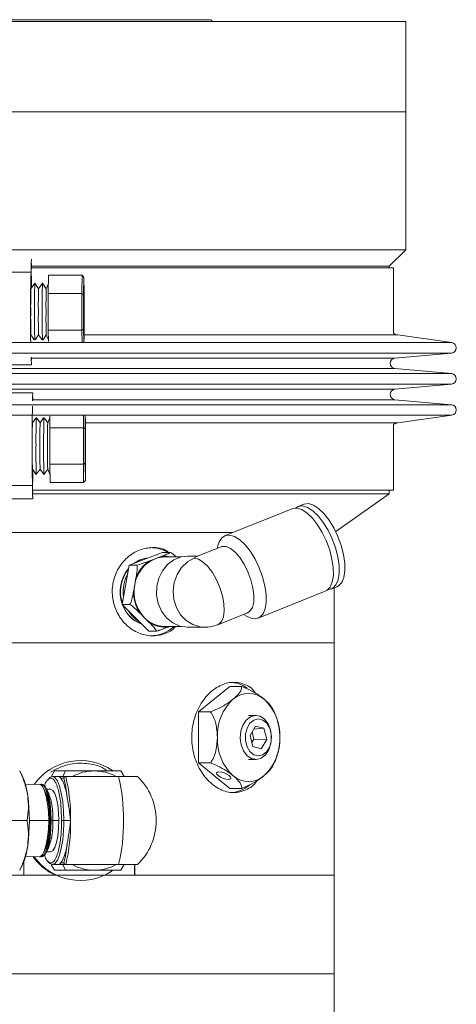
# Model space of a CAD drawing. Header units: inches. Extents: x -3.7 to 22.7, y -9.6 to 17.3.
# Tile 130 of 130: x 20.3 to 22.7, y 5.2 to 10.8. Entities that reach past the tile are written whole.
import ezdxf

# ---------------------------------------------------------------- set-up
doc = ezdxf.new("R2010")
doc.units = ezdxf.units.IN
doc.header["$MEASUREMENT"] = 0

msp = doc.modelspace()

# ---------------------------------------------------------------- linework, layer by layer
at = {"color": 7, "linetype": 'Continuous', "lineweight": 15}
for p, q in [((17.8597, 10.7893), (22.4532, 10.7893)), ((21.3392, 10.7993), (18.8802, 10.7993)), ((22.4532, 10.2773), (22.4532, 10.7893)), ((22.4532, 10.2773), (17.8597, 10.2773)), ((20.1097, 10.2773), (22.4532, 10.2773)), ((22.4532, 9.4958), (22.4532, 10.2773)), ((22.4532, 9.4958), (20.1097, 9.4958)), ((22.3597, 9.4023), (22.4532, 9.4958)), ((20.3325, 9.3936), (22.3847, 9.3936)), ((22.3597, 9.4023), (20.3326, 9.4023)), ((22.3597, 9.3936), (22.3597, 9.4023)), ((22.3847, 9.022), (22.3847, 9.3936)), ((20.3309, 9.3687), (19.8309, 9.3687)), ((20.3309, 9.3686), (20.3321, 9.3686)), ((20.3327, 9.3247), (20.3327, 9.2776)), ((20.4306, 9.3505), (20.4284, 9.247)), ((20.6205, 9.3505), (20.4306, 9.3505)), ((20.6184, 9.247), (20.6205, 9.3505)), ((20.6205, 9.3505), (20.6305, 9.3389)), ((20.6305, 9.3389), (20.6285, 9.2413)), ((20.6325, 9.2413), (20.6305, 9.3389)), ((20.3522, 9.3061), (20.3305, 9.2745)), ((20.3739, 9.2745), (20.3523, 9.3061)), ((20.3956, 9.3061), (20.3739, 9.2745)), ((20.4173, 9.2745), (20.3956, 9.3061)), ((20.4296, 9.3039), (20.4173, 9.2745)), ((20.6301, 9.2919), (20.6301, 9.1811)), ((20.6301, 9.2919), (20.631, 9.2919)), ((20.631, 9.1811), (20.631, 9.2919)), ((20.4284, 9.247), (20.4284, 9.0401)), ((20.6184, 9.247), (20.4284, 9.247)), ((20.6184, 9.0401), (20.6184, 9.247)), ((20.6184, 9.247), (20.6285, 9.2413)), ((20.6285, 9.2413), (20.6285, 9.0459)), ((20.6325, 9.0459), (20.6325, 9.2413)), ((20.6301, 9.1811), (20.6288, 9.1811)), ((20.6301, 9.1811), (20.631, 9.1811)), ((20.6323, 9.1811), (20.631, 9.1811)), ((20.6288, 9.1061), (20.6301, 9.1061)), ((20.6301, 9.1061), (20.6301, 8.9952)), ((20.6301, 9.1061), (20.631, 9.1061)), ((20.631, 8.9952), (20.631, 9.1061)), ((20.631, 9.1061), (20.6323, 9.1061)), ((20.6285, 9.0459), (20.6184, 9.0401)), ((20.6285, 9.0459), (20.63, 8.9735)), ((20.6314, 8.9893), (20.6325, 9.0459)), ((20.3305, 9.0127), (20.3491, 8.9856)), ((20.3558, 8.9863), (20.3739, 9.0126)), ((20.3739, 9.0127), (20.393, 8.9849)), ((20.3987, 8.9856), (20.4173, 9.0126)), ((20.4173, 9.0127), (20.4293, 8.984)), ((20.6184, 9.0401), (20.4284, 9.0401)), ((20.4284, 9.0401), (20.4298, 8.9753)), ((20.6198, 8.9716), (20.6184, 9.0401)), ((20.6301, 8.9952), (20.631, 8.9952)), ((22.7139, 8.9695), (22.4078, 9.0125)), ((22.3921, 8.8816), (22.7124, 8.9099)), ((19.833, 8.8436), (20.333, 8.8436)), ((22.7124, 8.7935), (22.3921, 8.8218)), ((22.3921, 8.7054), (22.7124, 8.7337)), ((20.3404, 8.6836), (19.8404, 8.6836)), ((22.7124, 8.6172), (22.3921, 8.6456)), ((20.3571, 8.5414), (20.3386, 8.5145)), ((20.382, 8.5145), (20.3638, 8.541)), ((20.401, 8.5421), (20.382, 8.5145)), ((20.4254, 8.5145), (20.4067, 8.5417)), ((20.4373, 8.543), (20.4254, 8.5145)), ((20.4381, 8.5519), (20.4371, 8.487)), ((20.6271, 8.487), (20.6281, 8.5556)), ((20.6383, 8.5536), (20.6372, 8.4813)), ((22.4078, 8.5146), (22.7139, 8.5576)), ((20.6271, 8.487), (20.4371, 8.487)), ((20.4371, 8.487), (20.4371, 8.2801)), ((20.6271, 8.2801), (20.6271, 8.487)), ((20.6271, 8.487), (20.6372, 8.4813)), ((20.6383, 8.5319), (20.6383, 8.4211)), ((20.6383, 8.5319), (20.6389, 8.5319)), ((20.6389, 8.4211), (20.6389, 8.5319)), ((20.6401, 8.4813), (20.6392, 8.5378)), ((22.3847, 8.1336), (22.3847, 8.5051)), ((20.6372, 8.4813), (20.6372, 8.2859)), ((20.6401, 8.2859), (20.6401, 8.4813)), ((20.6383, 8.4211), (20.6374, 8.4211)), ((20.6383, 8.4211), (20.6389, 8.4211)), ((20.6399, 8.4211), (20.6389, 8.4211)), ((20.6374, 8.3461), (20.6383, 8.3461)), ((20.6383, 8.3461), (20.6383, 8.2352)), ((20.6383, 8.3461), (20.6389, 8.3461)), ((20.6389, 8.2352), (20.6389, 8.3461)), ((20.6389, 8.3461), (20.6399, 8.3461)), ((20.6271, 8.2801), (20.4371, 8.2801)), ((20.4371, 8.2801), (20.4386, 8.1767)), ((20.6372, 8.2859), (20.6271, 8.2801)), ((20.6286, 8.1767), (20.6271, 8.2801)), ((20.6372, 8.2859), (20.6386, 8.1882)), ((20.6386, 8.1882), (20.6401, 8.2859)), ((20.3386, 8.2527), (20.3603, 8.2211)), ((20.3402, 8.2504), (20.3402, 8.2025)), ((20.3603, 8.2211), (20.382, 8.2527)), ((20.382, 8.2527), (20.4037, 8.2211)), ((20.4037, 8.2211), (20.4254, 8.2526)), ((20.4254, 8.2527), (20.438, 8.2227)), ((20.6383, 8.2352), (20.6389, 8.2352)), ((19.8389, 8.1585), (20.3388, 8.1585)), ((20.3398, 8.1586), (20.3389, 8.1586)), ((20.6286, 8.1767), (20.4386, 8.1767)), ((20.6386, 8.1882), (20.6286, 8.1767)), ((22.3597, 8.1111), (20.3403, 8.1111)), ((20.3408, 8.1336), (22.3847, 8.1336)), ((22.0566, 7.8988), (22.3597, 8.1111)), ((22.3597, 8.1111), (22.3597, 8.1336)), ((19.8404, 8.0836), (20.3404, 8.0836)), ((21.8761, 8.0535), (21.8434, 8.0404)), ((21.8106, 8.0273), (21.4304, 7.8752)), ((18.8211, 7.8923), (21.473, 7.8923)), ((21.473, 7.8923), (20.1097, 7.8923)), ((21.3915, 7.8243), (21.3853, 7.8029)), ((20.8862, 7.7076), (21.0764, 7.7801)), ((21.1211, 7.7801), (21.0764, 7.7801)), ((21.2752, 7.7589), (21.2194, 7.7589)), ((21.4071, 7.8116), (21.2684, 7.7561)), ((20.8466, 7.4847), (20.8862, 7.7076)), ((20.9309, 7.7076), (20.8862, 7.7076)), ((20.9988, 7.7308), (21.0331, 7.7438)), ((21.0331, 7.7438), (21.0673, 7.7569)), ((21.1811, 7.7541), (21.0885, 7.7541)), ((20.911, 7.556), (20.9182, 7.5961)), ((20.9182, 7.5961), (20.9253, 7.6363)), ((21.6176, 7.4073), (21.9978, 7.5594)), ((22.0306, 7.5725), (22.0633, 7.5857)), ((22.0472, 7.2673), (22.0472, 7.5792)), ((20.8912, 7.4847), (20.8466, 7.4847)), ((20.9972, 7.3345), (20.8466, 7.4847)), ((20.9736, 7.4096), (20.9465, 7.4366)), ((21.3889, 7.3701), (21.5569, 7.4373)), ((21.535, 7.4286), (21.5542, 7.4174)), ((21.0007, 7.3825), (20.9736, 7.4096)), ((21.0418, 7.3345), (20.9972, 7.3345)), ((21.0885, 7.3604), (21.1811, 7.3604)), ((21.117, 7.3604), (21.1098, 7.3577)), ((21.2194, 7.3557), (21.314, 7.3557)), ((18.1722, 7.2673), (22.0472, 7.2673)), ((22.0472, 5.9503), (22.0472, 7.2673)), ((21.4571, 7.02), (21.2803, 6.8756)), ((21.4571, 7.02), (21.5243, 7.02)), ((21.2803, 6.8756), (21.2803, 6.5869)), ((21.2803, 6.8756), (21.3475, 6.8756)), ((21.6045, 6.8563), (21.5632, 6.8563)), ((21.6022, 6.7954), (21.5712, 6.7432)), ((21.5932, 6.721), (21.5826, 6.7624)), ((21.5916, 6.7774), (21.6497, 6.7834)), ((21.6497, 6.7834), (21.6022, 6.7954)), ((21.6661, 6.7193), (21.6497, 6.7834)), ((21.5712, 6.7432), (21.5876, 6.6791)), ((21.5818, 6.7018), (21.5932, 6.721)), ((21.5932, 6.721), (21.6661, 6.7193)), ((21.6351, 6.6671), (21.6661, 6.7193)), ((21.5876, 6.6791), (21.6351, 6.6671)), ((21.2803, 6.5869), (21.3475, 6.5869)), ((21.2803, 6.5869), (21.4571, 6.4426)), ((21.5632, 6.6063), (21.6045, 6.6063)), ((20.2826, 6.5094), (20.2668, 6.5415)), ((20.4462, 6.5126), (20.4642, 6.5415)), ((20.4642, 6.5415), (20.5258, 6.5415)), ((20.5105, 6.5103), (20.5258, 6.5415)), ((20.8395, 6.5415), (20.859, 6.5103)), ((20.4903, 6.5103), (20.4517, 6.5103)), ((20.4988, 6.5003), (20.4903, 6.5103)), ((20.5277, 6.5103), (20.4903, 6.5103)), ((20.4988, 6.5003), (20.517, 6.5003)), ((20.5277, 6.5103), (20.8271, 6.5103)), ((20.3771, 6.466), (20.2992, 6.4635)), ((20.3915, 6.4665), (20.3855, 6.4663)), ((20.4089, 6.4291), (20.4023, 6.4425)), ((20.4295, 6.4172), (20.4168, 6.4429)), ((20.442, 6.4374), (20.4195, 6.4374)), ((21.4571, 6.4426), (21.5243, 6.4426)), ((20.5041, 6.2603), (20.5008, 6.3285)), ((19.9708, 6.2603), (20.3086, 6.2603)), ((20.4353, 6.2603), (20.4308, 6.2603)), ((20.4393, 6.2603), (20.4454, 6.2603)), ((20.4454, 6.2603), (20.4541, 6.2603)), ((20.4541, 6.2603), (20.4879, 6.2603)), ((20.5041, 6.2603), (20.5164, 6.2603)), ((20.5164, 6.2603), (20.555, 6.2603)), ((20.4023, 6.078), (20.4089, 6.0914)), ((20.4168, 6.0776), (20.4295, 6.1034)), ((20.4195, 6.0832), (20.442, 6.0832)), ((20.2901, 5.9503), (20.2901, 6.0287)), ((20.2992, 6.057), (20.3771, 6.0545)), ((20.3855, 6.0543), (20.3915, 6.0541)), ((20.2668, 5.979), (20.2826, 6.0112)), ((20.4642, 5.979), (20.4457, 6.0086)), ((20.4517, 6.0103), (20.4903, 6.0103)), ((20.4642, 5.979), (20.5258, 5.979)), ((20.4903, 6.0103), (20.4988, 6.0203)), ((20.4903, 6.0103), (20.5277, 6.0103)), ((20.4988, 6.0203), (20.517, 6.0203)), ((20.5258, 5.979), (20.5105, 6.0103)), ((20.5277, 6.0103), (20.8271, 6.0103)), ((20.859, 6.0103), (20.8395, 5.979)), ((20.9173, 5.9503), (20.9173, 6.0103)), ((20.918, 6.0103), (20.918, 5.9503)), ((18.1722, 5.9503), (20.2901, 5.9503)), ((18.1722, 5.9503), (22.0472, 5.9503)), ((20.918, 5.9503), (22.0472, 5.9503)), ((22.0472, 5.3923), (22.0472, 5.9503)), ((18.1722, 5.3923), (22.0472, 5.3923)), ((22.0472, 3.4503), (22.0472, 5.3923))]:
    msp.add_line(p, q, dxfattribs=at)
at = {"color": 8, "linetype": 'Continuous', "lineweight": 15}
for p, q in [((22.4078, 9.0125), (20.6301, 9.0125)), ((22.7139, 8.9695), (17.5055, 8.9695)), ((22.7124, 8.9099), (17.5071, 8.9099)), ((22.3921, 8.8816), (20.3326, 8.8816)), ((22.3921, 8.8218), (17.8274, 8.8218)), ((22.7124, 8.7935), (17.5071, 8.7935)), ((22.7124, 8.7337), (17.5071, 8.7337)), ((22.3921, 8.7054), (17.8274, 8.7054)), ((22.7124, 8.6172), (17.5071, 8.6172)), ((22.3921, 8.6456), (20.3401, 8.6456)), ((22.7139, 8.5576), (17.5055, 8.5576)), ((22.4078, 8.5146), (20.6396, 8.5146)), ((20.4308, 6.2603), (20.3216, 6.2603)), ((20.5161, 6.2371), (20.5164, 6.2603))]:
    msp.add_line(p, q, dxfattribs=at)
at = {"color": 7, "linetype": 'Continuous', "lineweight": 15, "flags": 128}
for points in [[(20.3332, 9.4157), (20.3331, 9.4175), (20.3329, 9.4176), (20.3327, 9.4097), (20.3325, 9.3951), (20.3324, 9.3761), (20.3324, 9.3559), (20.3325, 9.3377), (20.3327, 9.3247)], [(20.631, 9.2919), (20.6309, 9.294), (20.6308, 9.2954), (20.6307, 9.2963), (20.6305, 9.2966), (20.6304, 9.2963), (20.6303, 9.2954), (20.6302, 9.294), (20.6301, 9.2919)], [(20.6301, 8.9952), (20.6302, 8.9932), (20.6303, 8.9917), (20.6304, 8.9909), (20.6305, 8.9906), (20.6307, 8.9909), (20.6308, 8.9917), (20.6309, 8.9932), (20.631, 8.9952)], [(20.3326, 8.8846), (20.3327, 8.8774), (20.3329, 8.8695), (20.3331, 8.8697), (20.3332, 8.8717)], [(20.3398, 8.6398), (20.34, 8.6648), (20.3402, 8.6802), (20.3405, 8.683), (20.3406, 8.6793)], [(20.3405, 8.6554), (20.3405, 8.6575), (20.3403, 8.6576), (20.3402, 8.6497), (20.3401, 8.6426)], [(20.6389, 8.5319), (20.6389, 8.534), (20.6388, 8.5354), (20.6387, 8.5363), (20.6386, 8.5366), (20.6385, 8.5363), (20.6385, 8.5354), (20.6384, 8.534), (20.6383, 8.5319)], [(20.6383, 8.2352), (20.6384, 8.2332), (20.6385, 8.2317), (20.6385, 8.2309), (20.6386, 8.2306), (20.6387, 8.2309), (20.6388, 8.2317), (20.6389, 8.2332), (20.6389, 8.2352)], [(20.3408, 8.0998), (20.3407, 8.0945), (20.3405, 8.0841), (20.3402, 8.0869), (20.34, 8.1024), (20.3398, 8.1278), (20.3398, 8.1586)], [(20.3402, 8.2025), (20.3401, 8.1894), (20.34, 8.1713), (20.34, 8.1511), (20.34, 8.1321), (20.3402, 8.1174), (20.3403, 8.1095), (20.3405, 8.1097), (20.3406, 8.1179), (20.3407, 8.1187)], [(22.0553, 7.8065), (22.0366, 7.8576), (22.0132, 7.9062), (21.9863, 7.9503), (21.9571, 7.9876), (21.9269, 8.0164), (21.8972, 8.0354), (21.8694, 8.0437), (21.8447, 8.0409), (21.8282, 8.0309)], [(22.088, 7.8196), (22.0693, 7.8707), (22.046, 7.9194), (22.0191, 7.9634), (21.9898, 8.0007), (21.9597, 8.0295), (21.93, 8.0485), (21.9022, 8.0568), (21.8775, 8.0541), (21.8761, 8.0535)], [(22.0225, 7.7934), (22.0038, 7.8445), (21.9804, 7.8931), (21.9535, 7.9372), (21.9243, 7.9745), (21.8941, 8.0033), (21.8644, 8.0223), (21.8366, 8.0306), (21.8119, 8.0278), (21.8106, 8.0273)], [(21.6423, 7.6413), (21.6236, 7.6923), (21.6002, 7.741), (21.5733, 7.785), (21.5441, 7.8223), (21.5139, 7.8512), (21.4842, 7.8702), (21.4564, 7.8785), (21.4317, 7.8757), (21.4114, 7.862), (21.3963, 7.8379), (21.3915, 7.8243)], [(21.5766, 7.6245), (21.5597, 7.67), (21.5383, 7.7128), (21.5135, 7.7505), (21.487, 7.7809), (21.4601, 7.8022), (21.4346, 7.8132), (21.4118, 7.8132), (21.4071, 7.8116)], [(22.0633, 7.5857), (22.0728, 7.5907), (22.0906, 7.6097), (22.1028, 7.6385), (22.1088, 7.6758), (22.1082, 7.7198), (22.1012, 7.7685), (22.088, 7.8196)], [(21.2194, 7.7589), (21.1808, 7.7541), (21.1403, 7.7379), (21.1045, 7.7112), (21.0753, 7.6756), (21.0545, 7.6331), (21.0433, 7.5862), (21.0423, 7.5376), (21.0516, 7.4901), (21.0706, 7.4466), (21.0984, 7.4095), (21.1331, 7.381), (21.1729, 7.3627), (21.2153, 7.3558), (21.2194, 7.3557)], [(21.9978, 7.5594), (22.0072, 7.5645), (22.0251, 7.5835), (22.0372, 7.6123), (22.0432, 7.6496), (22.0427, 7.6936), (22.0356, 7.7423), (22.0225, 7.7934)], [(22.013, 7.5689), (22.0174, 7.5693), (22.04, 7.5776), (22.0578, 7.5966), (22.07, 7.6254), (22.076, 7.6627), (22.0754, 7.7067), (22.0684, 7.7554), (22.0553, 7.8065)], [(21.5542, 7.4174), (21.578, 7.4068), (21.6044, 7.404), (21.627, 7.4123), (21.6448, 7.4314), (21.657, 7.4602), (21.663, 7.4975), (21.6624, 7.5415), (21.6554, 7.5902), (21.6423, 7.6413)], [(21.5569, 7.4373), (21.571, 7.4468), (21.5846, 7.4681), (21.5922, 7.4984), (21.5934, 7.5362), (21.5881, 7.579), (21.5766, 7.6245)], [(21.6346, 6.6137), (21.6075, 6.6063), (21.58, 6.6112), (21.555, 6.6278), (21.5348, 6.6545), (21.5214, 6.6888), (21.5162, 6.7272), (21.5196, 6.766), (21.5314, 6.8014), (21.5503, 6.8299), (21.5745, 6.8488), (21.6016, 6.8562), (21.6291, 6.8514), (21.6541, 6.8348), (21.6743, 6.808), (21.6877, 6.7738), (21.6929, 6.7354), (21.6895, 6.6966), (21.6777, 6.6612), (21.6588, 6.6326), (21.6346, 6.6137)], [(21.6439, 6.6325), (21.6663, 6.6507), (21.6829, 6.6786), (21.6918, 6.7128), (21.6918, 6.7493), (21.6831, 6.7836), (21.6665, 6.8116), (21.6442, 6.8299), (21.6188, 6.8363), (21.5934, 6.83), (21.5711, 6.8118), (21.5545, 6.784), (21.5456, 6.7497), (21.5455, 6.7133), (21.5543, 6.679), (21.5708, 6.651), (21.5932, 6.6327), (21.6185, 6.6263), (21.6439, 6.6325)], [(21.4482, 6.4932), (21.4578, 6.4948), (21.462, 6.4995), (21.46, 6.5065), (21.4523, 6.5147), (21.4399, 6.5229), (21.4247, 6.5299), (21.4092, 6.5346), (21.3955, 6.5362), (21.3859, 6.5346), (21.3817, 6.5299), (21.3837, 6.5229), (21.3914, 6.5147), (21.4038, 6.5065), (21.419, 6.4995), (21.4345, 6.4948), (21.4482, 6.4932)], [(20.5164, 6.2603), (20.5148, 6.3159), (20.51, 6.3688), (20.5023, 6.4162), (20.492, 6.4557), (20.4798, 6.4855), (20.4661, 6.504), (20.4517, 6.5103), (20.4373, 6.504), (20.4254, 6.4887)], [(20.4308, 6.2603), (20.4292, 6.3095), (20.4247, 6.3559), (20.4174, 6.3967), (20.4078, 6.4296), (20.3964, 6.4527), (20.384, 6.4645), (20.3771, 6.466)], [(20.3813, 6.4655), (20.3924, 6.4648), (20.4049, 6.4529), (20.4163, 6.4298), (20.4259, 6.3969), (20.4332, 6.356), (20.4378, 6.3096), (20.4393, 6.2603)], [(20.4454, 6.2603), (20.4438, 6.3096), (20.4393, 6.3561), (20.4319, 6.397), (20.4223, 6.43), (20.4109, 6.4531), (20.3984, 6.465), (20.3915, 6.4665)], [(20.4879, 6.2603), (20.4863, 6.3061), (20.4817, 6.3488), (20.4744, 6.3855), (20.465, 6.4137), (20.4539, 6.4314), (20.442, 6.4374)], [(20.3771, 6.0545), (20.384, 6.056), (20.3964, 6.0679), (20.4078, 6.0909), (20.4174, 6.1238), (20.4247, 6.1647), (20.4292, 6.211), (20.4308, 6.2603)], [(20.4393, 6.2603), (20.4378, 6.211), (20.4332, 6.1645), (20.4259, 6.1237), (20.4163, 6.0907), (20.4049, 6.0676), (20.3924, 6.0558), (20.3813, 6.055)], [(20.3915, 6.0541), (20.3984, 6.0556), (20.4109, 6.0675), (20.4223, 6.0906), (20.4319, 6.1235), (20.4393, 6.1644), (20.4438, 6.2109), (20.4454, 6.2603)], [(20.442, 6.0832), (20.4539, 6.0892), (20.465, 6.1069), (20.4744, 6.135), (20.4817, 6.1717), (20.4863, 6.2144), (20.4879, 6.2603)], [(20.4263, 6.0304), (20.4373, 6.0166), (20.4517, 6.0103), (20.4661, 6.0166), (20.4798, 6.035), (20.492, 6.0648), (20.5023, 6.1044), (20.51, 6.1518), (20.5148, 6.2047), (20.5161, 6.2371)]]:
    msp.add_lwpolyline(points, dxfattribs=at)
at = {"color": 8, "linetype": 'Continuous', "lineweight": 15, "flags": 128}
for points in [[(21.2548, 7.7473), (21.2163, 7.7258), (21.1836, 7.6944), (21.1584, 7.655), (21.1422, 7.61), (21.1361, 7.5619), (21.1403, 7.5135), (21.1546, 7.4677), (21.1781, 7.4271), (21.2096, 7.3941), (21.2471, 7.3705), (21.2885, 7.3578), (21.314, 7.3557)], [(21.3889, 7.3701), (21.3942, 7.3727), (21.4105, 7.389), (21.4212, 7.415), (21.4256, 7.4493), (21.4235, 7.4899), (21.4151, 7.5344), (21.4008, 7.5802), (21.3815, 7.6247), (21.3582, 7.6653), (21.3324, 7.6995), (21.3055, 7.7256), (21.2791, 7.7418), (21.2548, 7.7473)]]:
    msp.add_lwpolyline(points, dxfattribs=at)
at = {"color": 7, "linetype": 'Continuous', "lineweight": 15}
for centre, radius, start, end in [((21.3392, 10.7728), 0.0265, 38.5093, 90), ((22.1689, 9.3869), 1.8368, 178.256, 180.5723), ((28.4274, 9.1334), 8.0999, 178.33597, 181.15782), ((22.7929, 9.1805), 2.4642, 177.8142, 180.8584), ((23.5534, 9.1864), 3.2033, 177.8598, 180.7664), ((22.8363, 9.1805), 2.4642, 177.8142, 180.8584), ((23.5968, 9.1864), 3.2033, 177.8598, 180.7664), ((22.9271, 9.1802), 2.5116, 177.8505, 180.8365), ((33.3807, 9.1436), 12.7519, 179.83151, 180.16849), ((7.8804, 9.1436), 12.7519, 359.83151, 0.16849), ((22.7929, 9.1067), 2.4642, 179.1416, 182.1858), ((24.4647, 9.1052), 4.1145, 179.465, 181.7051), ((22.8363, 9.1067), 2.4642, 179.1416, 182.1858), ((24.4144, 9.1047), 4.0209, 179.446, 181.7433), ((22.9271, 9.1069), 2.5116, 179.1635, 182.1495), ((22.4147, 9.062), 0.05, 233.1301, 262.0009), ((22.7097, 8.9398), 0.03, 275.0575, 82.0009), ((20.9917, 8.8776), 0.6596, 179.1488, 182.9541), ((22.3947, 8.8517), 0.03, 95.0575, 264.9425), ((22.7097, 8.7636), 0.03, 275.0575, 84.9425), ((22.3947, 8.6755), 0.03, 95.0575, 264.9425), ((29.9201, 8.3848), 9.5838, 178.66159, 181.35268), ((22.7097, 8.5874), 0.03, 277.9991, 84.9425), ((26.0482, 8.422), 5.6894, 178.767, 180.3869), ((25.9621, 8.4225), 5.5599, 178.7394, 180.4007), ((23.7158, 8.4206), 3.3785, 178.4076, 180.628), ((23.7592, 8.4206), 3.3785, 178.4076, 180.628), ((23.8498, 8.4204), 3.4257, 178.4269, 180.6163), ((22.4147, 8.4651), 0.05, 97.9991, 126.8699), ((23.7158, 8.3466), 3.3785, 179.372, 181.5924), ((24.8242, 8.3409), 4.4655, 179.4518, 181.5368), ((23.7592, 8.3466), 3.3785, 179.372, 181.5924), ((24.8676, 8.3409), 4.4655, 179.4518, 181.5368), ((23.8498, 8.3467), 3.4257, 179.3837, 181.5731), ((38.2733, 8.3836), 17.6359, 179.87817, 180.12183), ((3.004, 8.3836), 17.6359, 359.87817, 0.12183), ((21.0048, 7.6079), 0.1994, 59.7375, 89.8831), ((21.0069, 7.5917), 0.1571, 95.0999, 125.4738), ((21.009, 7.5915), 0.1574, 96.1201, 125.6356), ((21.009, 7.5915), 0.1574, 96.0993, 125.6564), ((21.1068, 7.5679), 0.1907, 112.7339, 171.4938), ((21.1088, 7.5694), 0.1953, 124.2571, 159.9707), ((21.0887, 7.5989), 0.1553, 90.0453, 110.9824), ((21.0462, 7.557), 0.2103, 140.9102, 198.9219), ((21.0485, 7.5571), 0.2105, 142.0704, 197.7616), ((21.0485, 7.5571), 0.2105, 142.0635, 197.7685), ((21.0643, 7.5576), 0.2115, 152.3403, 187.4918), ((21.1268, 7.5567), 0.2124, 169.2874, 223.8326), ((21.1299, 7.5561), 0.2189, 180.0274, 213.0926), ((21.0172, 7.5405), 0.1773, 200.1881, 249.7686), ((21.0192, 7.5404), 0.1772, 200.6127, 249.4981), ((21.0192, 7.5404), 0.1772, 200.6231, 249.4878), ((21.0355, 7.54), 0.178, 210.9213, 239.1939), ((21.0901, 7.523), 0.1626, 224.2328, 269.4423), ((21.0887, 7.5168), 0.1605, 236.7588, 277.5408), ((21.314, 7.5573), 0.2016, 270, 291.8044), ((21.0039, 7.5115), 0.2043, 270.3839, 312.2875), ((21.4543, 6.8708), 0.173, 54.171, 89.0582), ((21.5632, 6.8465), 0.1344, 48.8939, 131.1061), ((21.6669, 6.7431), 0.2807, 133.1769, 182.4077), ((21.4595, 6.7431), 0.2807, 357.5923, 46.8231), ((21.6669, 6.7195), 0.2807, 177.5923, 226.8231), ((21.4595, 6.7195), 0.2807, 313.1769, 2.4077), ((20.6106, 6.2784), 0.3216, 55.573, 144.4987), ((20.6894, 6.2772), 0.2644, 90.0494, 118.1408), ((20.6889, 6.2772), 0.2644, 61.8592, 89.9506), ((19.949, 6.3613), 0.365, 6.2354, 23.9462), ((19.5336, 6.2751), 1.0215, 359.1711, 13.313), ((19.731, 6.2603), 1.1243, 347.152, 12.848), ((20.6912, 6.2603), 0.3486, 313.889, 46.1054), ((21.5632, 6.6161), 0.1344, 228.8939, 311.1061), ((20.0452, 6.2857), 0.3909, 356.2738, 21.525), ((21.4536, 6.5947), 0.176, 271.1323, 310.5434), ((19.3144, 6.2603), 1.0073, 351.9753, 8.0247), ((20.0916, 6.2839), 0.3632, 356.2738, 21.525), ((20.0214, 6.2386), 0.4145, 339.2037, 2.9974), ((20.0694, 6.2401), 0.3851, 339.2037, 2.9974), ((19.5336, 6.2455), 1.0215, 346.687, 0.8289), ((19.9338, 6.1634), 0.3806, 336.4198, 353.3986), ((20.6087, 6.2495), 0.3304, 215.909, 244.8913), ((20.6106, 6.2424), 0.3218, 215.531, 303.863), ((20.6894, 6.2434), 0.2644, 241.8592, 269.9506), ((20.6889, 6.2434), 0.2644, 270.0494, 298.1408)]:
    msp.add_arc(centre, radius, start, end, dxfattribs=at)
at = {"color": 8, "linetype": 'Continuous', "lineweight": 15}
msp.add_arc((21.0885, 7.601), 0.1573, 76.7261, 97.7609, dxfattribs=at)
at = {"color": 7, "linetype": 'Continuous', "lineweight": 15}
msp.add_ellipse((21.314, 7.5573), major_axis=(-0.0387, 0.2009), ratio=0.427409, start_param=0.082138, end_param=0.257414, dxfattribs=at)
for points, knots in [([(21.1487, 7.3604), (21.1442, 7.3554), (21.1227, 7.3309), (21.0687, 7.31), (20.9947, 7.3038), (20.9208, 7.3277), (20.857, 7.3766), (20.8105, 7.4461), (20.788, 7.5283), (20.7924, 7.6134), (20.8229, 7.6921), (20.8754, 7.7557), (20.9438, 7.7978), (21.0184, 7.811), (21.0775, 7.804), (21.1048, 7.7849), (21.1117, 7.7801)], [0, 0, 0, 0, 0.020691, 0.10053, 0.17992, 0.258842, 0.337996, 0.417723, 0.497482, 0.576667, 0.655572, 0.734924, 0.814754, 0.894351, 0.973373, 1, 1, 1, 1]), ([(21.0673, 7.7569), (21.0684, 7.7573), (21.0793, 7.7615), (21.0959, 7.768), (21.1136, 7.7756), (21.1189, 7.7788), (21.1211, 7.7801)], [0, 0, 0, 0, 0.052977, 0.518036, 0.80972, 1, 1, 1, 1]), ([(21.1211, 7.7801), (21.1253, 7.7772), (21.1367, 7.7695), (21.1467, 7.7601), (21.1531, 7.7541)], [0, 0, 0, 0, 0.368515, 1, 1, 1, 1]), ([(20.9253, 7.6363), (20.9255, 7.6376), (20.9278, 7.6503), (20.9309, 7.6702), (20.9328, 7.6936), (20.9314, 7.7036), (20.9309, 7.7076)], [0, 0, 0, 0, 0.052873, 0.517957, 0.809655, 1, 1, 1, 1]), ([(20.9309, 7.7076), (20.9358, 7.709), (20.9522, 7.7135), (20.9751, 7.7218), (20.9919, 7.7282), (20.9988, 7.7308)], [0, 0, 0, 0, 0.204356, 0.673363, 1, 1, 1, 1]), ([(20.8912, 7.4847), (20.8933, 7.489), (20.9001, 7.5031), (20.9059, 7.5285), (20.9095, 7.548), (20.911, 7.556)], [0, 0, 0, 0, 0.2043357, 0.6733017, 1, 1, 1, 1]), ([(20.9465, 7.4366), (20.9456, 7.4375), (20.937, 7.4461), (20.9231, 7.4596), (20.9051, 7.4753), (20.8951, 7.4821), (20.8912, 7.4847)], [0, 0, 0, 0, 0.052873, 0.517957, 0.809655, 1, 1, 1, 1]), ([(21.0418, 7.3345), (21.0402, 7.3373), (21.0351, 7.3468), (21.0191, 7.364), (21.0061, 7.3771), (21.0007, 7.3825)], [0, 0, 0, 0, 0.204336, 0.673302, 1, 1, 1, 1]), ([(21.1098, 7.3577), (21.1087, 7.3572), (21.0977, 7.3531), (21.0803, 7.3466), (21.0581, 7.339), (21.0464, 7.3357), (21.0418, 7.3345)], [0, 0, 0, 0, 0.052977, 0.518036, 0.80972, 1, 1, 1, 1]), ([(21.6034, 6.9803), (21.6, 6.9854), (21.5806, 7.0147), (21.5294, 7.0401), (21.456, 7.0482), (21.3802, 7.0187), (21.313, 6.9581), (21.2627, 6.8717), (21.2378, 6.7692), (21.2421, 6.6628), (21.2746, 6.5646), (21.3303, 6.4846), (21.4013, 6.432), (21.4783, 6.4123), (21.5489, 6.4314), (21.5938, 6.4589), (21.6086, 6.4847), (21.6088, 6.4852)], [0, 0, 0, 0, 0.01605, 0.092356, 0.167998, 0.242943, 0.31822, 0.39435, 0.470546, 0.545888, 0.620796, 0.696357, 0.772646, 0.848608, 0.923711, 0.998749, 1, 1, 1, 1]), ([(21.5243, 7.02), (21.5239, 7.0123), (21.523, 6.997), (21.5015, 6.9709), (21.4825, 6.9545), (21.4748, 6.9478)], [0, 0, 0, 0, 0.374601, 0.746177, 1, 1, 1, 1]), ([(21.6516, 6.9478), (21.6451, 6.9528), (21.6238, 6.9694), (21.582, 6.9959), (21.5423, 7.0124), (21.5243, 7.02)], [0, 0, 0, 0, 0.192173, 0.631803, 1, 1, 1, 1]), ([(21.4748, 6.9478), (21.4683, 6.9427), (21.4471, 6.9261), (21.4052, 6.8997), (21.3656, 6.8832), (21.3475, 6.8756)], [0, 0, 0, 0, 0.192173, 0.631803, 1, 1, 1, 1]), ([(21.6943, 6.9018), (21.6883, 6.9104), (21.678, 6.9252), (21.6595, 6.9411), (21.6516, 6.9478)], [0, 0, 0, 0, 0.57495, 1, 1, 1, 1]), ([(21.3475, 6.8756), (21.3507, 6.8709), (21.3634, 6.8525), (21.3817, 6.8048), (21.3847, 6.7584), (21.3864, 6.7313)], [0, 0, 0, 0, 0.124089, 0.487389, 1, 1, 1, 1]), ([(21.7358, 6.7801), (21.7332, 6.7956), (21.7274, 6.8307), (21.7124, 6.8718), (21.6978, 6.8949), (21.6936, 6.9015)], [0, 0, 0, 0, 0.3612866, 0.8192474, 1, 1, 1, 1]), ([(21.7399, 6.7297), (21.74, 6.7429), (21.74, 6.7599), (21.7366, 6.7764), (21.7358, 6.7801)], [0, 0, 0, 0, 0.778736, 1, 1, 1, 1]), ([(21.3864, 6.7313), (21.3849, 6.7065), (21.3823, 6.6625), (21.3654, 6.6138), (21.3518, 6.5934), (21.3475, 6.5869)], [0, 0, 0, 0, 0.468578, 0.832628, 1, 1, 1, 1]), ([(21.728, 6.6429), (21.729, 6.6461), (21.7358, 6.6668), (21.7392, 6.6975), (21.7398, 6.7245), (21.7399, 6.7329)], [0, 0, 0, 0, 0.111852, 0.723369, 1, 1, 1, 1]), ([(21.6941, 6.5607), (21.7016, 6.5739), (21.7161, 6.5998), (21.7241, 6.6287), (21.728, 6.6429)], [0, 0, 0, 0, 0.5111262, 1, 1, 1, 1]), ([(20.4408, 6.5346), (20.4733, 6.5514), (20.5381, 6.5848), (20.6451, 6.5875), (20.7228, 6.5715), (20.7555, 6.5459), (20.7611, 6.5415)], [0, 0, 0, 0, 0.3153293, 0.6276889, 0.936943, 1, 1, 1, 1]), ([(21.3475, 6.5869), (21.3659, 6.5793), (21.4025, 6.564), (21.4448, 6.5379), (21.4661, 6.5215), (21.4748, 6.5148)], [0, 0, 0, 0, 0.374601, 0.746177, 1, 1, 1, 1]), ([(20.3119, 6.4009), (20.3071, 6.4245), (20.2975, 6.4721), (20.277, 6.5182), (20.2666, 6.5415)], [0, 0, 0, 0, 0.494511, 1, 1, 1, 1]), ([(20.5258, 6.5415), (20.5531, 6.5415), (20.6082, 6.5415), (20.662, 6.5415), (20.6891, 6.5415)], [0, 0, 0, 0, 0.495458, 1, 1, 1, 1]), ([(20.6891, 6.5415), (20.7151, 6.5415), (20.7676, 6.5415), (20.8153, 6.5415), (20.8395, 6.5415)], [0, 0, 0, 0, 0.494511, 1, 1, 1, 1]), ([(21.6516, 6.5148), (21.6576, 6.5199), (21.6764, 6.5357), (21.6869, 6.5506), (21.6941, 6.5607)], [0, 0, 0, 0, 0.321665, 1, 1, 1, 1]), ([(20.517, 6.5003), (20.5171, 6.5011), (20.5174, 6.5025), (20.5185, 6.5049), (20.52, 6.507), (20.522, 6.5086), (20.5239, 6.5096), (20.5258, 6.5102), (20.5271, 6.5102), (20.5277, 6.5103)], [0, 0, 0, 0, 0.155399, 0.290739, 0.500767, 0.633003, 0.759875, 0.881983, 1, 1, 1, 1]), ([(20.8271, 6.5103), (20.8449, 6.5103), (20.8804, 6.5103), (20.917, 6.5103), (20.9351, 6.5103), (20.9323, 6.5103), (20.9316, 6.5103)], [0, 0, 0, 0, 0.299642, 0.599285, 0.898927, 1, 1, 1, 1]), ([(21.4748, 6.5148), (21.4807, 6.5097), (21.5001, 6.4931), (21.523, 6.4667), (21.5239, 6.4501), (21.5243, 6.4426)], [0, 0, 0, 0, 0.192173, 0.631803, 1, 1, 1, 1]), ([(21.5243, 6.4426), (21.5427, 6.4503), (21.5793, 6.4656), (21.6216, 6.4917), (21.6429, 6.5081), (21.6516, 6.5148)], [0, 0, 0, 0, 0.374601, 0.746177, 1, 1, 1, 1]), ([(20.3086, 6.2603), (20.312, 6.2831), (20.3188, 6.3292), (20.3142, 6.3769), (20.3119, 6.4009)], [0, 0, 0, 0, 0.495458, 1, 1, 1, 1]), ([(20.555, 6.2603), (20.5521, 6.2833), (20.5465, 6.328), (20.5397, 6.3682), (20.5364, 6.3876)], [0, 0, 0, 0, 0.516199, 1, 1, 1, 1]), ([(20.3119, 6.1197), (20.3142, 6.1432), (20.3188, 6.1909), (20.3121, 6.237), (20.3086, 6.2603)], [0, 0, 0, 0, 0.494511, 1, 1, 1, 1]), ([(20.4688, 6.045), (20.4713, 6.0495), (20.4776, 6.0611), (20.4862, 6.0896), (20.4943, 6.1277), (20.502, 6.1837), (20.5033, 6.2301), (20.5041, 6.2603)], [0, 0, 0, 0, 0.116794, 0.300862, 0.48493, 0.665173, 1, 1, 1, 1]), ([(20.5364, 6.133), (20.5396, 6.1524), (20.5445, 6.1821), (20.5511, 6.2259), (20.5537, 6.2488), (20.555, 6.2603)], [0, 0, 0, 0, 0.48321, 0.74126, 1, 1, 1, 1]), ([(20.2666, 5.979), (20.2768, 6.0019), (20.2974, 6.048), (20.307, 6.0956), (20.3119, 6.1197)], [0, 0, 0, 0, 0.495458, 1, 1, 1, 1]), ([(20.517, 6.0203), (20.5171, 6.0195), (20.5174, 6.018), (20.5185, 6.0156), (20.52, 6.0136), (20.522, 6.012), (20.5239, 6.011), (20.5258, 6.0104), (20.5271, 6.0103), (20.5277, 6.0103)], [0, 0, 0, 0, 0.155424, 0.290772, 0.500767, 0.633018, 0.759895, 0.881997, 1, 1, 1, 1]), ([(20.6891, 5.979), (20.6625, 5.979), (20.6087, 5.979), (20.5536, 5.979), (20.5258, 5.979)], [0, 0, 0, 0, 0.494511, 1, 1, 1, 1]), ([(20.8395, 5.979), (20.8158, 5.979), (20.7681, 5.979), (20.7156, 5.979), (20.6891, 5.979)], [0, 0, 0, 0, 0.495458, 1, 1, 1, 1]), ([(20.9316, 6.0103), (20.9323, 6.0103), (20.9351, 6.0103), (20.917, 6.0103), (20.8804, 6.0103), (20.8449, 6.0103), (20.8271, 6.0103)], [0, 0, 0, 0, 0.101273, 0.400849, 0.700424, 1, 1, 1, 1])]:
    msp.add_open_spline(points, degree=3, knots=knots, dxfattribs=at)
at = {"color": 8, "linetype": 'Continuous', "lineweight": 15}
for points, knots in [([(20.5008, 6.3285), (20.5005, 6.3353), (20.4996, 6.3581), (20.4941, 6.3926), (20.4863, 6.4313), (20.4763, 6.4624), (20.4619, 6.4913), (20.442, 6.5064), (20.4224, 6.4905), (20.4107, 6.4698), (20.4069, 6.4576), (20.4063, 6.4558)], [0, 0, 0, 0, 0.045137, 0.152043, 0.261218, 0.370392, 0.477298, 0.67589, 0.874483, 0.981388, 1, 1, 1, 1]), ([(20.4061, 6.0655), (20.4067, 6.0634), (20.4106, 6.051), (20.4224, 6.0299), (20.4419, 6.015), (20.4594, 6.0253), (20.4675, 6.0423), (20.4688, 6.045)], [0, 0, 0, 0, 0.037927, 0.227786, 0.580476, 0.933166, 1, 1, 1, 1])]:
    msp.add_open_spline(points, degree=3, knots=knots, dxfattribs=at)
at = {"color": 7, "linetype": 'Continuous', "lineweight": 15}
for points in [[(20.5364, 6.3876), (20.5341, 6.4007), (20.5296, 6.4268), (20.5205, 6.4588), (20.5103, 6.4847), (20.5026, 6.4951), (20.4988, 6.5003)], [(20.5364, 6.3876), (20.5339, 6.4083), (20.5289, 6.4496), (20.5209, 6.4834), (20.517, 6.5003)], [(20.4988, 6.0203), (20.5026, 6.0255), (20.5103, 6.0359), (20.5205, 6.0618), (20.5296, 6.0938), (20.5341, 6.1199), (20.5364, 6.133)], [(20.5364, 6.133), (20.5339, 6.1123), (20.5289, 6.071), (20.5209, 6.0372), (20.517, 6.0203)]]:
    msp.add_open_spline(points, degree=3, dxfattribs=at)

doc.saveas('drawing.dxf')
